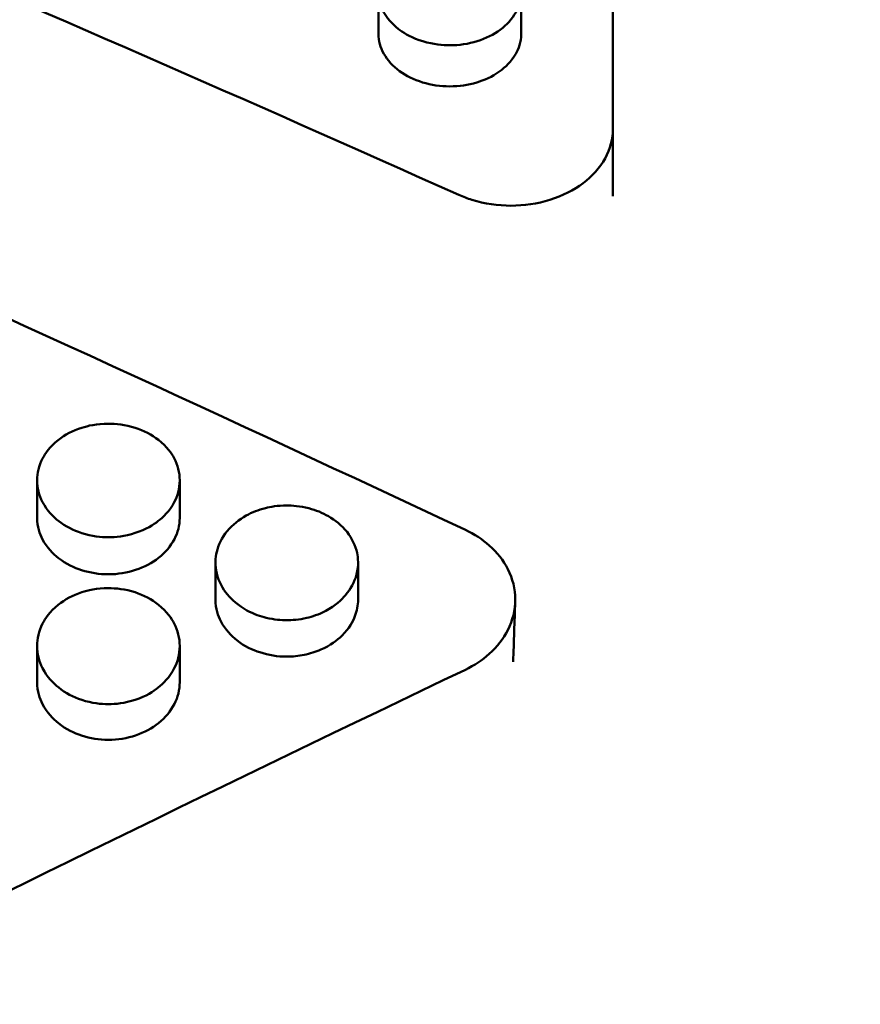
# Model space of a CAD drawing. Header units: millimetres. Extents: x 0 to 420, y 0 to 297.
# Tile 59 of 93: x 183.76 to 187.88, y 195.32 to 200.15. Entities that reach past the tile are written whole.
import ezdxf

# ---------------------------------------------------------------- set-up
doc = ezdxf.new("R2010")
doc.units = ezdxf.units.MM
doc.header["$LTSCALE"] = 0.75
doc.layers.add('FD_Dimensions', color=7, linetype='Continuous', lineweight=25)
doc.layers.add('Visible', color=7, linetype='Continuous', lineweight=50)
doc.styles.get("Standard").update_dxf_attribs({"font": 'arial.ttf'})
doc.dimstyles.new('Dim-ISO-25', dxfattribs={"dimtxt": 3.5, "dimasz": 3.5, "dimexe": 2.1, "dimexo": 2.1, "dimgap": 1.4, "dimtad": 1, "dimzin": 12, "dimdsep": 46, "dimtxsty": 'Standard', "dimcen": 0, "dimazin": 3, "dimtp": 0.1, "dimtm": 0.1, "dimtfac": 0.714286, "dimtmove": 0, "dimatfit": 3, "dimfxl": 1, "dimtzin": 12, "dimarcsym": 0})

# ---------------------------------------------------------------- blocks, each defined once
blk = doc.blocks.new('*D36')
at = {"layer": 'Defpoints', "color": 0, "transparency": 16777216}
for p in [(203.619897, 234.519927), (179.019897, 192.519927), (203.619897, 185.50414)]:
    blk.add_point(p, dxfattribs=at)
at = {"layer": 'FD_Dimensions', "color": 0, "lineweight": -2, "transparency": 16777216}
for p, q in [((179.019897, 194.619927), (179.019897, 236.619927)), ((203.619897, 187.60414), (203.619897, 236.619927)), ((182.519897, 234.519927), (200.119897, 234.519927))]:
    blk.add_line(p, q, dxfattribs=at)
at = {"layer": 'FD_Dimensions', "color": 0, "transparency": 16777216}
for points in [[(182.519897, 235.103261), (182.519897, 233.936594), (179.019897, 234.519927)], [(200.119897, 235.103261), (200.119897, 233.936594), (203.619897, 234.519927)]]:
    blk.add_solid(points, dxfattribs=at)
at = {"layer": 'FD_Dimensions', "color": 0, "transparency": 16777216, "insert": (191.319897, 237.706933), "char_height": 3.5, "attachment_point": 5}
blk.add_mtext('24.6', dxfattribs=at)
blk = doc.blocks.new('*D37')
at = {"layer": 'Defpoints', "color": 0, "transparency": 16777216}
for p in [(199.119897, 225.015219), (179.019897, 193.515219), (199.119897, 188.108598)]:
    blk.add_point(p, dxfattribs=at)
at = {"layer": 'FD_Dimensions', "color": 0, "lineweight": -2, "transparency": 16777216}
for p, q in [((179.019897, 195.615219), (179.019897, 227.115219)), ((199.119897, 190.208598), (199.119897, 227.115219)), ((182.519897, 225.015219), (195.619897, 225.015219))]:
    blk.add_line(p, q, dxfattribs=at)
at = {"layer": 'FD_Dimensions', "color": 0, "transparency": 16777216}
for points in [[(182.519897, 225.598552), (182.519897, 224.431886), (179.019897, 225.015219)], [(195.619897, 225.598552), (195.619897, 224.431886), (199.119897, 225.015219)]]:
    blk.add_solid(points, dxfattribs=at)
at = {"layer": 'FD_Dimensions', "color": 0, "transparency": 16777216, "insert": (189.069897, 228.202225), "char_height": 3.5, "attachment_point": 5}
blk.add_mtext('20.1', dxfattribs=at)

msp = doc.modelspace()

# ---------------------------------------------------------------- linework, layer by layer
at = {"layer": 'Visible', "extrusion": (0, 1, 0)}
for p, q in [((186.6699, 204.5397), (186.6699, 199.6107)), ((185.52, 200.0783), (185.52, 200.2822)), ((186.2198, 200.2821), (186.2198, 200.0782)), ((186.6699, 199.6107), (186.6699, 199.2818)), ((183.845, 197.7036), (183.845, 197.8877)), ((184.5448, 197.8878), (184.5448, 197.7036)), ((184.72, 197.3026), (184.72, 197.4833)), ((185.4198, 197.4836), (185.4198, 197.3029)), ((183.845, 196.8973), (183.845, 197.0747)), ((184.5448, 197.0747), (184.5448, 196.8973))]:
    msp.add_line(p, q, dxfattribs=at)
at = {"layer": 'Visible'}
for points in [[(179.7438, 201.9214), (181.8007, 201.0878), (183.8577, 200.2087), (185.9146, 199.2886)], [(179.0199, 200.7467), (181.3286, 199.7652), (183.6373, 198.7291), (185.946, 197.6449)], [(186.1906, 197.2928), (186.1873, 197.1944), (186.1839, 197.0959), (186.1806, 196.9974)], [(185.946, 196.9588), (183.6373, 195.855), (181.3286, 194.7046), (179.0199, 193.5152)]]:
    msp.add_open_spline(points, degree=3, dxfattribs=at)
for points, knots in [([(185.8699, 200.0229), (185.8354, 200.023), (185.7903, 200.0266), (185.6847, 200.0585), (185.6492, 200.0798), (185.6021, 200.1143), (185.5705, 200.1416), (185.5318, 200.2102), (185.5199, 200.243), (185.5202, 200.3175), (185.5294, 200.3517), (185.5599, 200.4051), (185.5819, 200.4359), (185.6573, 200.4904), (185.6961, 200.5093), (185.7882, 200.5365), (185.8341, 200.5404), (185.8699, 200.5405)], [-0.1685849, -0.1685849, -0.1685849, -0.1685849, -0.1359359, -0.1359359, -0.1024527, -0.1024527, -0.0703857, -0.0703857, -0.049943, -0.049943, -0.0321992, -0.0321992, -0.0201283, -0.0201283, -0.0107274, -0.0107274, -0.000001, -0.000001, -0.000001, -0.000001]), ([(185.8699, 200.5405), (185.9635, 200.5406), (186.0511, 200.5137), (186.1173, 200.4653), (186.1503, 200.4411), (186.1756, 200.4134), (186.1931, 200.3819), (186.2107, 200.3503), (186.2196, 200.3171), (186.2198, 200.2829), (186.2199, 200.2487), (186.211, 200.2157), (186.1931, 200.1838), (186.1752, 200.1519), (186.1497, 200.1235), (186.1173, 200.0993), (186.085, 200.0751), (186.0473, 200.0564), (186.0038, 200.043), (185.9602, 200.0296), (185.9159, 200.0229), (185.8699, 200.0229)], [0.5, 0.5, 0.5, 0.5, 0.625, 0.625, 0.625, 0.6875, 0.6875, 0.6875, 0.75, 0.75, 0.75, 0.8125, 0.8125, 0.8125, 0.875, 0.875, 0.875, 0.9375, 0.9375, 0.9375, 1, 1, 1, 1]), ([(185.52, 200.0783), (185.52, 200.0445), (185.5289, 200.0123), (185.5643, 199.9494), (185.5903, 199.9206), (185.6561, 199.8722), (185.6936, 199.854), (185.7791, 199.8279), (185.8235, 199.8212), (185.8699, 199.8212)], [0.05135129, 0.05135129, 0.05135129, 0.05135129, 0.06922116, 0.06922116, 0.08742011, 0.08742011, 0.10536662, 0.10536662, 0.12338931, 0.12338931, 0.12338931, 0.12338931]), ([(185.8699, 199.8212), (185.9158, 199.8211), (185.9595, 199.8277), (186.0372, 199.8511), (186.0772, 199.8677), (186.1421, 199.915), (186.1715, 199.9427), (186.207, 200.0053), (186.2198, 200.0378), (186.2198, 200.0782)], [0, 0, 0, 0, 0.01376109, 0.01376109, 0.02519807, 0.02519807, 0.03341451, 0.03341451, 0.03876287, 0.03876287, 0.03876287, 0.03876287]), ([(185.9146, 199.2886), (185.9351, 199.2795), (185.9565, 199.2714), (186.0401, 199.2452), (186.1071, 199.2358), (186.2327, 199.2358), (186.2996, 199.2452), (186.4228, 199.2837), (186.4791, 199.3127), (186.5678, 199.3794), (186.6063, 199.4217), (186.6574, 199.5139), (186.6699, 199.5639), (186.6699, 199.6107)], [0.1250937, 0.1250937, 0.1250937, 0.1250937, 0.1318482, 0.1318482, 0.1506826, 0.1506826, 0.169517, 0.169517, 0.1883514, 0.1883514, 0.2071864, 0.2071864, 0.2260212, 0.2260212, 0.2260212, 0.2260212]), ([(184.1949, 198.1659), (184.137, 198.166), (184.0928, 198.1552), (184.0208, 198.1322), (183.9818, 198.1117), (183.9068, 198.0531), (183.8846, 198.0199), (183.8528, 197.9591), (183.8452, 197.9222), (183.8449, 197.8513), (183.8539, 197.8156), (183.8941, 197.7395), (183.9239, 197.7094), (183.984, 197.6625), (184.0216, 197.6431), (184.1148, 197.6131), (184.159, 197.6089), (184.1949, 197.6089)], [-0.04807124, -0.04807124, -0.04807124, -0.04807124, -0.04612105, -0.04612105, -0.04318579, -0.04318579, -0.03948246, -0.03948246, -0.03376295, -0.03376295, -0.02744184, -0.02744184, -0.01987673, -0.01987673, -0.01075855, -0.01075855, -0.000001, -0.000001, -0.000001, -0.000001]), ([(184.1949, 197.6089), (184.2294, 197.6089), (184.2745, 197.6128), (184.3801, 197.6471), (184.4156, 197.67), (184.4627, 197.7071), (184.4943, 197.7365), (184.533, 197.8103), (184.5449, 197.8456), (184.5446, 197.9258), (184.5354, 197.9625), (184.5049, 198.0201), (184.4829, 198.0533), (184.4075, 198.112), (184.3687, 198.1323), (184.2765, 198.1616), (184.2307, 198.1659), (184.1949, 198.1659)], [-0.1685872, -0.1685872, -0.1685872, -0.1685872, -0.135941, -0.135941, -0.1024592, -0.1024592, -0.0703914, -0.0703914, -0.0499477, -0.0499477, -0.0322025, -0.0322025, -0.0201302, -0.0201302, -0.0107282, -0.0107282, -0.000001, -0.000001, -0.000001, -0.000001]), ([(185.0699, 197.7646), (185.0251, 197.7647), (184.9899, 197.7582), (184.9312, 197.7435), (184.8995, 197.731), (184.8367, 197.696), (184.8038, 197.6706), (184.7502, 197.6057), (184.7341, 197.57), (184.7193, 197.5076), (184.7166, 197.4706), (184.7358, 197.3913), (184.7552, 197.3565), (184.8001, 197.3019), (184.8311, 197.2734), (184.909, 197.2311), (184.943, 197.2202), (185.0086, 197.2039), (185.0432, 197.2015), (185.0699, 197.2016)], [-0.0602317, -0.0602317, -0.0602317, -0.0602317, -0.05539238, -0.05539238, -0.04889183, -0.04889183, -0.04128024, -0.04128024, -0.03324753, -0.03324753, -0.0261462, -0.0261462, -0.01930858, -0.01930858, -0.01303861, -0.01303861, -0.007996, -0.007996, -0.000001, -0.000001, -0.000001, -0.000001]), ([(185.0699, 197.2016), (185.0951, 197.2016), (185.129, 197.2037), (185.1937, 197.2193), (185.2268, 197.2296), (185.309, 197.2727), (185.3398, 197.3028), (185.3826, 197.3532), (185.4021, 197.3877), (185.4243, 197.471), (185.4195, 197.5094), (185.4068, 197.5684), (185.3902, 197.6036), (185.3393, 197.6678), (185.3064, 197.6934), (185.2453, 197.7288), (185.2128, 197.742), (185.1344, 197.7623), (185.0962, 197.7646), (185.0699, 197.7646)], [-0.04147592, -0.04147592, -0.04147592, -0.04147592, -0.0386805, -0.0386805, -0.03694883, -0.03694883, -0.03451581, -0.03451581, -0.03123856, -0.03123856, -0.02725023, -0.02725023, -0.02091764, -0.02091764, -0.014173, -0.014173, -0.00790387, -0.00790387, -0.000001, -0.000001, -0.000001, -0.000001]), ([(183.845, 197.7036), (183.845, 197.6601), (183.8577, 197.6251), (183.8932, 197.5577), (183.9227, 197.5279), (183.9876, 197.4771), (184.0276, 197.4593), (184.1053, 197.4341), (184.149, 197.427), (184.1949, 197.4271)], [-0.03876499, -0.03876499, -0.03876499, -0.03876499, -0.03341524, -0.03341524, -0.02519831, -0.02519831, -0.01376091, -0.01376091, 0, 0, 0, 0]), ([(184.1949, 197.4271), (184.2412, 197.4271), (184.2857, 197.4343), (184.3712, 197.4623), (184.4087, 197.4819), (184.4745, 197.534), (184.5005, 197.565), (184.5359, 197.6326), (184.5448, 197.6673), (184.5448, 197.7036)], [-0.12339916, -0.12339916, -0.12339916, -0.12339916, -0.10537513, -0.10537513, -0.08742711, -0.08742711, -0.06922687, -0.06922687, -0.0513557, -0.0513557, -0.0513557, -0.0513557]), ([(185.946, 196.9588), (185.9898, 196.9798), (186.0294, 197.006), (186.1019, 197.0711), (186.1326, 197.1107), (186.1783, 197.2012), (186.1907, 197.2521), (186.1907, 197.3547), (186.1784, 197.4054), (186.1326, 197.4953), (186.1019, 197.5344), (186.0294, 197.5986), (185.9898, 197.6244), (185.946, 197.6449)], [-0.1037561, -0.1037561, -0.1037561, -0.1037561, -0.0884612, -0.0884612, -0.0711583, -0.0711583, -0.0518804, -0.0518804, -0.0326022, -0.0326022, -0.0152969, -0.0152969, 0, 0, 0, 0]), ([(184.1949, 197.359), (184.137, 197.359), (184.0928, 197.348), (184.0208, 197.3245), (183.9818, 197.3036), (183.9068, 197.2437), (183.8846, 197.2097), (183.8528, 197.1476), (183.8452, 197.11), (183.8449, 197.0375), (183.8539, 197.001), (183.8941, 196.9233), (183.9239, 196.8926), (183.984, 196.8447), (184.0216, 196.8249), (184.1148, 196.7943), (184.159, 196.7899), (184.1949, 196.79)], [-0.04807106, -0.04807106, -0.04807106, -0.04807106, -0.04612091, -0.04612091, -0.04318562, -0.04318562, -0.03948224, -0.03948224, -0.03376267, -0.03376267, -0.02744165, -0.02744165, -0.01987662, -0.01987662, -0.0107585, -0.0107585, -0.000001, -0.000001, -0.000001, -0.000001]), ([(184.1949, 196.79), (184.2294, 196.79), (184.2745, 196.7939), (184.3801, 196.829), (184.4156, 196.8524), (184.4627, 196.8902), (184.4943, 196.9203), (184.533, 196.9956), (184.5449, 197.0317), (184.5446, 197.1136), (184.5354, 197.1511), (184.5049, 197.2099), (184.4829, 197.2438), (184.4075, 197.3038), (184.3687, 197.3246), (184.2765, 197.3546), (184.2307, 197.3589), (184.1949, 197.359)], [-0.1685858, -0.1685858, -0.1685858, -0.1685858, -0.1359388, -0.1359388, -0.1024566, -0.1024566, -0.0703889, -0.0703889, -0.0499456, -0.0499456, -0.032201, -0.032201, -0.0201293, -0.0201293, -0.0107278, -0.0107278, -0.000001, -0.000001, -0.000001, -0.000001]), ([(184.72, 197.3026), (184.72, 197.2586), (184.7327, 197.2232), (184.7682, 197.1552), (184.7977, 197.125), (184.8626, 197.0736), (184.9026, 197.0557), (184.9803, 197.0302), (185.024, 197.0231), (185.0699, 197.0231)], [-0.03876518, -0.03876518, -0.03876518, -0.03876518, -0.03341526, -0.03341526, -0.02519827, -0.02519827, -0.0137609, -0.0137609, 0, 0, 0, 0]), ([(185.0699, 197.0231), (185.0988, 197.0232), (185.1273, 197.026), (185.1835, 197.0375), (185.2113, 197.0463), (185.2833, 197.0773), (185.317, 197.1028), (185.3757, 197.1607), (185.3942, 197.1953), (185.4146, 197.2474), (185.4198, 197.2753), (185.4198, 197.3029)], [-0.414681, -0.414681, -0.414681, -0.414681, -0.3801569, -0.3801569, -0.3454622, -0.3454622, -0.2817022, -0.2817022, -0.1896225, -0.1896225, -0.0948927, -0.0948927, -0.0948927, -0.0948927]), ([(183.845, 196.8973), (183.845, 196.8529), (183.8577, 196.8171), (183.8932, 196.7484), (183.9227, 196.7179), (183.9876, 196.666), (184.0276, 196.6478), (184.1053, 196.6221), (184.149, 196.6149), (184.1949, 196.6149)], [-0.03876473, -0.03876473, -0.03876473, -0.03876473, -0.03341517, -0.03341517, -0.02519823, -0.02519823, -0.01376091, -0.01376091, 0, 0, 0, 0]), ([(184.1949, 196.6149), (184.2412, 196.615), (184.2857, 196.6223), (184.3712, 196.6509), (184.4087, 196.6709), (184.4745, 196.7241), (184.5005, 196.7558), (184.5359, 196.8248), (184.5448, 196.8603), (184.5448, 196.8973)], [-0.12339465, -0.12339465, -0.12339465, -0.12339465, -0.10537122, -0.10537122, -0.0874239, -0.0874239, -0.06922427, -0.06922427, -0.05135372, -0.05135372, -0.05135372, -0.05135372])]:
    msp.add_open_spline(points, degree=3, knots=knots, dxfattribs=at)

# ---------------------------------------------------------------- dimensions: what is measured, and where the dimension line sits
at = {"layer": 'FD_Dimensions'}
for base, p1, p2, picture, middle in [((203.6199, 234.5199), (179.0199, 192.5199), (203.6199, 185.5041), '*D36', (191.3199, 237.7069)), ((199.1199, 225.0152), (179.0199, 193.5152), (199.1199, 188.1086), '*D37', (189.0699, 228.2022))]:
    dim = msp.add_linear_dim(base=base, p1=p1, p2=p2, dimstyle='Dim-ISO-25', override={"dimlfac": 1, "dimclrd": 0, "dimclre": 0}, dxfattribs=at)
    dim.commit()
    dim.dimension.update_dxf_attribs({"geometry": picture, "text_midpoint": middle})

doc.saveas('drawing.dxf')
